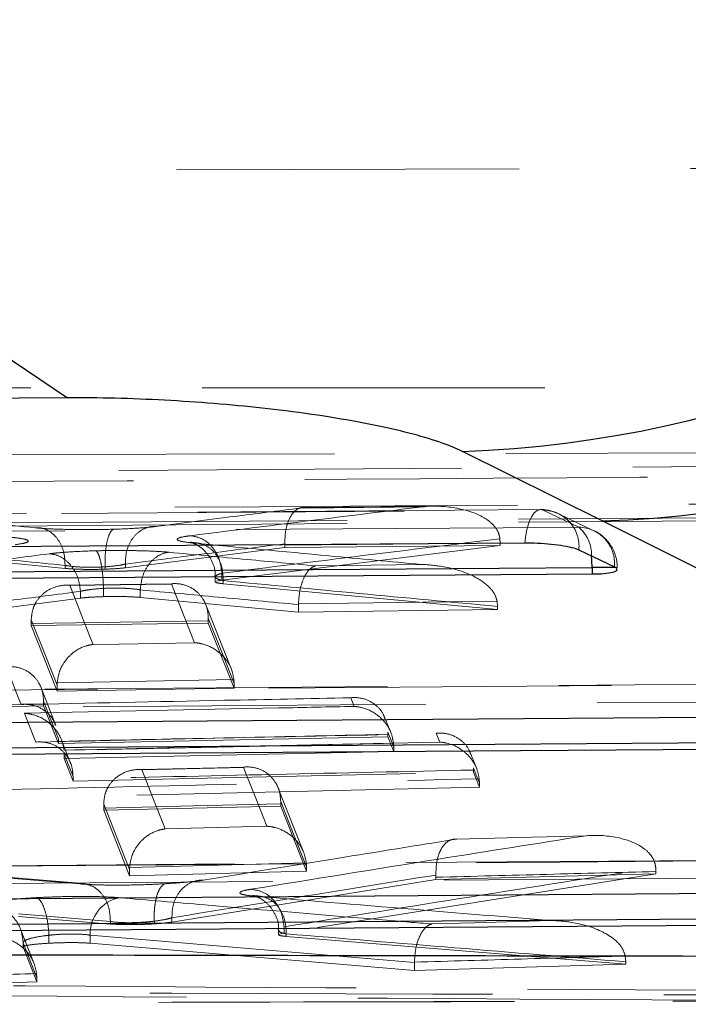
# Model space of a CAD drawing. Header units: millimetres. Extents: x 41 to 391, y 27 to 290.
# Tile 10 of 33: x 186.51 to 188.99, y 70.49 to 74.14. Entities that reach past the tile are written whole.
import ezdxf

# ---------------------------------------------------------------- set-up
doc = ezdxf.new("R2010")
doc.units = ezdxf.units.MM
doc.linetypes.add('HIDDEN', pattern=[1.905, 1.27, -0.635])

msp = doc.modelspace()

# ---------------------------------------------------------------- linework, layer by layer
at = {"color": 7, "linetype": 'HIDDEN', "lineweight": 18}
for p, q in [((190.26488, 73.58986), (182.55609, 73.57146)), ((190.36061, 72.77373), (177.86723, 72.77373)), ((182.59594, 72.51793), (190.30442, 72.53422)), ((190.05142, 72.48707), (183.27819, 72.44346)), ((188.43907, 72.32127), (180.93811, 72.26862)), ((188.00981, 72.33171), (187.56047, 72.32737)), ((188.4497, 72.31934), (188.58139, 72.25611)), ((189.62768, 72.29526), (183.76184, 72.25311)), ((189.62768, 72.28385), (183.76184, 72.2404)), ((188.63757, 72.24218), (188.50587, 72.30544)), ((188.28916, 72.2133), (188.28989, 72.19645)), ((186.90082, 72.1056), (187.49192, 72.18096)), ((188.28989, 72.18812), (187.25872, 72.06008)), ((187.49192, 72.18911), (187.49184, 72.19481)), ((187.49192, 72.18911), (187.49192, 72.18096)), ((187.49192, 72.18096), (188.28989, 72.18812)), ((188.28989, 72.19645), (188.28989, 72.18812)), ((186.02607, 72.16725), (186.67717, 72.10319)), ((186.67717, 72.11457), (186.67717, 72.11464)), ((186.67717, 72.11457), (186.67717, 72.10319)), ((186.82559, 72.10927), (186.82559, 72.10925)), ((186.82559, 72.10925), (186.82559, 72.10052)), ((186.90082, 72.11953), (186.90082, 72.11942)), ((186.90082, 72.11942), (186.90082, 72.1056)), ((188.71831, 72.10623), (188.72408, 72.10623)), ((187.23411, 72.07173), (187.23411, 72.0534)), ((187.25872, 72.08517), (187.25872, 72.08519)), ((187.25872, 72.08517), (187.25872, 72.06008)), ((187.07213, 72.04515), (186.69325, 72.03955)), ((186.81981, 72.02911), (186.81981, 72.02918)), ((186.81981, 72.02911), (186.81981, 71.99853)), ((187.25872, 72.06008), (187.23903, 72.05645)), ((187.26356, 72.05809), (187.26351, 72.0581)), ((187.26351, 72.05807), (187.26356, 72.05809)), ((187.26351, 72.05807), (187.26351, 72.04666)), ((187.26351, 72.04666), (188.28015, 71.95113)), ((186.73431, 71.99305), (186.19745, 71.92328)), ((186.73431, 72.01809), (186.73431, 72.0182)), ((186.73431, 72.01809), (186.73431, 71.99305)), ((186.95596, 72.02388), (186.95604, 72.02388)), ((186.95604, 72.02388), (186.95596, 72.02367)), ((186.95596, 72.02367), (186.95596, 71.99588)), ((187.54232, 71.94148), (186.95596, 71.99588)), ((187.29387, 71.72894), (187.1988, 71.96879)), ((187.54232, 71.96931), (187.54237, 71.97242)), ((187.54232, 71.96931), (187.54232, 71.94148)), ((188.27848, 71.98193), (188.28015, 71.9625)), ((188.28015, 71.9625), (188.28015, 71.95113)), ((187.20825, 71.9182), (187.20824, 71.9087)), ((188.28015, 71.95113), (187.54232, 71.94148)), ((186.55202, 71.8993), (186.55204, 71.91285)), ((186.55202, 71.89141), (187.20824, 71.90067)), ((186.55202, 71.8993), (186.55202, 71.89141)), ((186.64776, 71.64795), (186.55202, 71.89141)), ((187.20824, 71.9087), (187.20824, 71.90067)), ((187.20824, 71.90067), (187.30394, 71.65963)), ((189.77705, 71.67873), (181.70715, 71.6194)), ((186.64313, 71.52066), (186.5885, 71.66042)), ((186.64776, 71.66996), (186.64806, 71.67908)), ((186.64776, 71.66996), (186.64776, 71.64795)), ((187.30324, 71.69063), (187.30394, 71.67666)), ((187.30394, 71.67666), (187.30394, 71.65963)), ((187.30394, 71.65963), (186.64776, 71.64795)), ((185.91136, 71.58048), (186.59771, 71.59348)), ((186.59772, 71.61032), (186.59771, 71.60134)), ((186.59771, 71.60134), (186.59771, 71.59348)), ((186.59771, 71.59348), (186.65234, 71.45397)), ((187.73592, 71.62352), (187.7486, 71.59143)), ((187.88548, 71.49252), (187.86425, 71.54593)), ((186.65234, 71.45397), (187.87374, 71.47879)), ((187.87375, 71.49547), (187.87374, 71.48684)), ((187.87374, 71.48684), (187.87374, 71.47879)), ((187.87374, 71.47879), (187.89559, 71.42385)), ((188.05288, 71.49184), (188.06584, 71.45912)), ((186.65234, 71.46182), (186.65235, 71.47054)), ((186.65234, 71.46182), (186.65234, 71.45397)), ((186.69768, 71.38108), (186.66436, 71.46633)), ((187.89486, 71.4548), (187.89559, 71.44045)), ((187.89559, 71.42385), (186.67419, 71.39816)), ((186.7069, 71.33096), (186.67419, 71.41464)), ((186.67419, 71.41464), (186.67419, 71.39816)), ((187.89559, 71.44045), (187.89559, 71.42385)), ((188.20289, 71.3603), (188.18139, 71.41429)), ((186.67419, 71.39816), (186.70689, 71.31464)), ((186.70689, 71.31464), (188.19092, 71.34731)), ((187.33929, 71.36472), (186.96039, 71.35554)), ((188.19093, 71.36376), (188.19092, 71.35539)), ((188.19092, 71.35539), (188.19092, 71.34731)), ((188.19092, 71.34731), (188.21305, 71.2918)), ((186.70689, 71.32248), (186.7069, 71.33096)), ((186.70689, 71.32248), (186.70689, 71.31464)), ((188.2123, 71.32271), (188.21305, 71.30817)), ((188.21305, 71.30817), (188.21305, 71.2918)), ((188.21305, 71.2918), (186.04267, 71.24211)), ((187.56239, 71.04793), (187.46729, 71.28871)), ((186.82047, 71.21439), (186.8205, 71.22928)), ((186.82047, 71.20655), (187.47669, 71.22198)), ((187.47669, 71.23818), (187.47669, 71.22993)), ((187.47669, 71.22993), (187.47669, 71.22198)), ((187.47669, 71.22198), (187.5724, 70.97997)), ((186.82047, 71.21439), (186.82047, 71.20655)), ((186.91622, 70.96274), (186.82047, 71.20655)), ((191.11504, 71.03586), (182.47619, 70.97039)), ((187.57158, 71.01098), (187.5724, 70.99579)), ((186.91622, 70.98591), (186.91645, 70.99385)), ((186.91622, 70.98591), (186.91622, 70.96274)), ((187.5724, 70.97997), (186.91622, 70.96274)), ((188.86691, 70.9709), (187.4892, 70.75123)), ((187.5724, 70.99579), (187.5724, 70.97997)), ((188.05201, 70.94967), (188.86691, 70.9709)), ((188.86643, 70.99358), (188.86691, 70.97899)), ((188.86691, 70.97899), (188.86691, 70.9709)), ((186.74666, 70.93421), (186.40561, 70.96183)), ((187.07341, 70.7911), (188.05201, 70.94967)), ((188.05201, 70.95765), (188.05186, 70.96593)), ((188.05201, 70.95765), (188.05201, 70.94967)), ((186.84524, 70.7935), (186.50442, 70.8216)), ((186.50442, 70.81223), (186.84524, 70.78412)), ((186.84524, 70.79344), (186.84524, 70.7935)), ((186.84524, 70.79344), (186.84524, 70.78412)), ((187.00823, 70.79475), (187.00823, 70.79475)), ((187.00823, 70.79475), (187.00823, 70.78476)), ((187.07328, 70.8075), (187.07341, 70.80743)), ((187.07341, 70.80743), (187.07341, 70.7911)), ((186.56273, 70.63638), (186.51247, 70.76526)), ((187.46891, 70.7606), (187.46891, 70.74471)), ((187.4892, 70.75123), (187.47194, 70.74716)), ((187.4892, 70.77372), (187.4892, 70.77375)), ((187.4892, 70.77372), (187.4892, 70.75123)), ((187.49723, 70.74784), (187.49725, 70.74786)), ((187.49723, 70.74784), (187.49723, 70.73839)), ((186.52189, 70.71507), (186.52189, 70.69935)), ((186.52196, 70.71432), (186.52196, 70.71433)), ((186.57253, 70.58468), (186.52196, 70.71432)), ((186.52196, 70.71432), (186.52196, 70.69897)), ((186.61772, 70.74254), (186.61772, 70.74255)), ((186.61772, 70.74254), (186.61772, 70.713)), ((186.77064, 70.74247), (187.9723, 70.64117)), ((186.77064, 70.74247), (186.77064, 70.71297)), ((187.9723, 70.61166), (186.77064, 70.71297)), ((187.49723, 70.73839), (188.75551, 70.63477)), ((186.52196, 70.69897), (186.57253, 70.56951)), ((187.9723, 70.64117), (187.97231, 70.64267)), ((187.9723, 70.64117), (187.9723, 70.61166)), ((188.7535, 70.66565), (188.75551, 70.64423)), ((188.75551, 70.64423), (188.75551, 70.63477)), ((188.75551, 70.63477), (187.9723, 70.61166)), ((186.57253, 70.56951), (185.88623, 70.54845)), ((186.57162, 70.60063), (186.57253, 70.58468)), ((186.57253, 70.58468), (186.57253, 70.56951))]:
    msp.add_line(p, q, dxfattribs=at)
at = {"color": 7, "linetype": 'Continuous', "lineweight": 25}
for p, q in [((188.66811, 72.27928), (188.14987, 72.53721)), ((191.67193, 70.7787), (188.66811, 72.27928)), ((188.5816, 72.17223), (188.71329, 72.10901)), ((188.63127, 72.10623), (188.63127, 72.08144)), ((188.71329, 72.10901), (188.71831, 72.10623)), ((188.71831, 72.10623), (188.72273, 72.09899)), ((188.63127, 72.08144), (181.07432, 72.02822)), ((189.9693, 71.43877), (181.8434, 71.37893)), ((191.30733, 70.79578), (182.61249, 70.72984))]:
    msp.add_line(p, q, dxfattribs=at)
at = {"color": 8, "linetype": 'Continuous', "lineweight": 25}
msp.add_line((188.71831, 72.10623), (188.63127, 72.10623), dxfattribs=at)
at = {"color": 7, "linetype": 'Continuous', "lineweight": 25, "flags": 128}
for points in [[(185.35221, 76.43745), (185.39696, 75.7757), (185.4838, 75.13999), (185.61036, 74.54763), (185.77319, 74.01475), (185.96788, 73.55584), (186.18911, 73.18341), (186.43087, 72.90757), (186.68657, 72.73586)], [(186.68657, 72.73586), (183.6449, 72.71456), (180.65448, 72.69356)], [(180.88067, 72.1463), (181.16099, 72.14826), (182.28229, 72.15609), (186.76748, 72.18735), (188.38161, 72.19857)], [(181.07432, 72.05311), (184.83749, 72.07961), (188.63127, 72.10623)], [(181.64974, 71.49694), (181.93006, 71.499), (183.05136, 71.50722), (187.53655, 71.54003), (189.71963, 71.55597)], [(181.8434, 71.40381), (185.89108, 71.43362), (189.9693, 71.46357)], [(182.41882, 70.84781), (182.69914, 70.84993), (183.82044, 70.85841), (188.30562, 70.89228), (191.05766, 70.91302)], [(182.61249, 70.75471), (186.94466, 70.78757), (191.30733, 70.82059)]]:
    msp.add_lwpolyline(points, dxfattribs=at)
at = {"color": 7, "linetype": 'HIDDEN', "lineweight": 18, "flags": 128}
for points in [[(180.94879, 72.26689), (181.22911, 72.26885), (182.35041, 72.27671), (186.83557, 72.30808), (188.4497, 72.31934)], [(187.5666, 72.32931), (187.84643, 72.3319), (187.8959, 72.33236), (188.0147, 72.33345)], [(188.4497, 72.31934), (188.43819, 72.32168), (188.42674, 72.3183), (188.41581, 72.30931), (188.40579, 72.29505), (188.39706, 72.27605), (188.38995, 72.25305), (188.38474, 72.22689), (188.38161, 72.19857)], [(188.58139, 72.25611), (188.30107, 72.25414), (187.17978, 72.24628), (182.69461, 72.21474), (181.02448, 72.20296)], [(188.28989, 72.19645), (187.89227, 72.19282), (187.49192, 72.18911)], [(187.9974, 72.11793), (187.71757, 72.11431), (187.60643, 72.11286)], [(186.69488, 72.04083), (186.9747, 72.04485), (187.07127, 72.04623)], [(186.78103, 71.82106), (186.77197, 71.84417), (186.73574, 71.9366), (186.69488, 72.04083)], [(187.07127, 72.04623), (187.08032, 72.02327), (187.11652, 71.93139), (187.15737, 71.8277)], [(187.54237, 71.97242), (187.91292, 71.97724), (188.27848, 71.98193)], [(187.30394, 71.67666), (187.25571, 71.79845), (187.20825, 71.9182)], [(187.20824, 71.9087), (186.88228, 71.90405), (186.55202, 71.8993)], [(186.55204, 71.91285), (186.59952, 71.79241), (186.64776, 71.66996)], [(187.15737, 71.8277), (186.87757, 71.82277), (186.78103, 71.82106)], [(186.46007, 71.73818), (186.46911, 71.71495), (186.50525, 71.62201), (186.51444, 71.59839)], [(181.71782, 71.61756), (181.99815, 71.61962), (183.11944, 71.62786), (187.60461, 71.66074), (189.78769, 71.67671)], [(186.64806, 71.67908), (186.97814, 71.68493), (187.30324, 71.69063)], [(189.91939, 71.61344), (189.63906, 71.61138), (188.51777, 71.60315), (184.0326, 71.57017), (181.79352, 71.55366)], [(186.59771, 71.60134), (186.25742, 71.59487), (185.91136, 71.58822)], [(186.65235, 71.47054), (186.65234, 71.47056), (186.62464, 71.54144), (186.59772, 71.61032)], [(186.52712, 71.56579), (186.53616, 71.54255), (186.56874, 71.4588)], [(187.89559, 71.44045), (187.88429, 71.46893), (187.87375, 71.49547)], [(186.96203, 71.35721), (187.2418, 71.36384), (187.33842, 71.36612)], [(187.0483, 71.137), (187.03923, 71.16015), (187.00295, 71.25276), (186.96203, 71.35721)], [(187.33842, 71.36612), (187.34748, 71.34308), (187.38374, 71.25088), (187.42465, 71.14684)], [(188.21305, 71.30817), (188.20161, 71.33693), (188.19093, 71.36376)], [(187.47669, 71.22993), (187.15215, 71.22228), (186.82047, 71.21439)], [(186.8205, 71.22928), (186.86798, 71.10858), (186.91622, 70.98591)], [(187.5724, 70.99579), (187.52416, 71.118), (187.47669, 71.23818)], [(187.42465, 71.14684), (187.14489, 71.13953), (187.0483, 71.137)], [(188.12904, 71.09913), (188.4088, 71.10649), (188.46468, 71.10795), (188.60815, 71.11171)], [(182.48687, 70.96844), (182.7672, 70.97057), (183.88849, 70.97906), (188.37366, 71.01298), (191.1257, 71.03375)], [(186.91645, 70.99385), (187.24769, 71.00254), (187.57158, 71.01098)], [(191.25739, 70.97046), (190.97707, 70.96834), (189.85577, 70.95985), (185.37061, 70.92588), (182.56257, 70.90456)], [(186.39049, 70.96106), (186.56252, 70.94685), (186.73161, 70.93293)], [(188.47503, 70.79721), (188.1953, 70.78898), (188.03655, 70.78429)]]:
    msp.add_lwpolyline(points, dxfattribs=at)
at = {"color": 8, "linetype": 'Continuous', "lineweight": 25, "flags": 128}
msp.add_lwpolyline([(188.63127, 72.10623), (188.63021, 72.13263), (188.62854, 72.14969)], dxfattribs=at)
at = {"color": 7, "linetype": 'Continuous', "lineweight": 25}
for centre, radius, start, end in [((188.00275, 76.72532), 4.1907, 272.01184, 352.98216), ((188.52349, 76.46594), 4.18915, 271.97838, 352.54116)]:
    msp.add_arc(centre, radius, start, end, dxfattribs=at)
at = {"color": 7, "linetype": 'HIDDEN', "lineweight": 18}
for centre, radius, start, end in [((188.44013, 72.16946), 0.15225, 64.35463, 90.39918), ((188.44739, 72.18458), 0.13477, 354.74012, 89.01841), ((188.57909, 72.12136), 0.13477, 354.74198, 89.02094), ((188.49194, 72.15282), 0.13664, 358.68852, 49.10477), ((188.57183, 72.10623), 0.15225, 0, 64.35264), ((186.9061, 70.74911), 0.13562, 101.65609, 182.80616)]:
    msp.add_arc(centre, radius, start, end, dxfattribs=at)
at = {"color": 7, "linetype": 'Continuous', "lineweight": 25}
for points, knots in [([(188.14987, 72.53721), (188.14876, 72.53775), (188.10212, 72.56075), (187.96829, 72.60651), (187.71608, 72.65745), (187.42738, 72.69776), (187.11412, 72.72656), (186.84424, 72.73634), (186.70839, 72.73592), (186.68657, 72.73586)], [0, 0, 0, 0, 0.005216, 0.2197869, 0.4346524, 0.5507193, 0.7539121, 0.9604734, 1, 1, 1, 1]), ([(188.38161, 72.19857), (188.38468, 72.19858), (188.40356, 72.19864), (188.44125, 72.19728), (188.49243, 72.19262), (188.53759, 72.1856), (188.56705, 72.17838), (188.57787, 72.1738), (188.5816, 72.17223)], [0, 0, 0, 0, 0.0410606, 0.2529575, 0.4648544, 0.6767512, 0.888648, 1, 1, 1, 1]), ([(188.72376, 72.0973), (188.72091, 72.09461), (188.71525, 72.08925), (188.68553, 72.08381), (188.65455, 72.08173), (188.63514, 72.08149), (188.63127, 72.08144)], [0, 0, 0, 0, 0.3115059, 0.6202668, 0.9242596, 1, 1, 1, 1]), ([(182.35706, 70.67782), (183.80195, 70.67505), (186.98007, 70.66895), (190.15701, 70.66348), (191.8896, 70.66051)], [0, 0, 0, 0, 0.4546368, 1, 1, 1, 1])]:
    msp.add_open_spline(points, degree=3, knots=knots, dxfattribs=at)
at = {"color": 7, "linetype": 'HIDDEN', "lineweight": 18}
for points, knots in [([(183.7566, 72.40478), (183.85806, 72.40559), (184.36533, 72.40966), (186.32066, 72.42488), (188.17457, 72.43732), (189.62265, 72.44704)], [0, 0, 0, 0, 0.0518856, 0.2594278, 1, 1, 1, 1]), ([(183.27459, 72.30578), (183.36246, 72.30639), (183.85616, 72.30983), (186.11397, 72.3251), (188.2839, 72.33742), (190.04801, 72.34744)], [0, 0, 0, 0, 0.0389186, 0.2186605, 1, 1, 1, 1]), ([(187.01502, 72.25901), (187.11564, 72.27193), (187.2995, 72.29555), (187.48336, 72.31878), (187.5666, 72.32931)], [0, 0, 0, 0, 0.5473096, 1, 1, 1, 1]), ([(188.0147, 72.33345), (187.89772, 72.31906), (187.60698, 72.28329), (187.31628, 72.24662), (187.14253, 72.2247)], [0, 0, 0, 0, 0.4023216, 1, 1, 1, 1]), ([(187.5666, 72.32931), (187.5663, 72.32935), (187.55687, 72.3306), (187.5395, 72.3268), (187.51791, 72.30628), (187.5025, 72.27585), (187.49273, 72.23783), (187.49214, 72.20915), (187.49184, 72.19481)], [0, 0, 0, 0, 0.0078183, 0.2461149, 0.4520204, 0.6391909, 0.8194688, 1, 1, 1, 1]), ([(188.0147, 72.33345), (188.01524, 72.33348), (188.0563, 72.3355), (188.12981, 72.33087), (188.21575, 72.3037), (188.26343, 72.26824), (188.28409, 72.2395), (188.28763, 72.22122), (188.28916, 72.2133)], [0, 0, 0, 0, 0.0051748, 0.3885623, 0.6943979, 0.8444507, 0.9325378, 1, 1, 1, 1]), ([(185.95887, 72.31387), (186.05091, 72.30474), (186.25341, 72.28467), (186.45592, 72.2649), (186.56639, 72.25412)], [0, 0, 0, 0, 0.4545101, 1, 1, 1, 1]), ([(186.56639, 72.25412), (186.5713, 72.25423), (186.58151, 72.25448), (186.60362, 72.25004), (186.6313, 72.23542), (186.65793, 72.20359), (186.67528, 72.16178), (186.67654, 72.13035), (186.67717, 72.11464)], [0, 0, 0, 0, 0.082556, 0.1718576, 0.3788947, 0.5859302, 0.7929651, 1, 1, 1, 1]), ([(186.56639, 72.25412), (186.57494, 72.25337), (186.60521, 72.25073), (186.67202, 72.24776), (186.76835, 72.24651), (186.83172, 72.24801), (186.86406, 72.24878)], [0, 0, 0, 0, 0.1185902, 0.4197828, 0.7038291, 1, 1, 1, 1]), ([(186.86406, 72.24878), (186.86067, 72.24889), (186.85672, 72.24902), (186.84871, 72.24305), (186.84016, 72.2302), (186.83107, 72.19835), (186.82549, 72.15647), (186.82555, 72.125), (186.82559, 72.10927)], [0, 0, 0, 0, 0.15559755, 0.18124556, 0.38593438, 0.59062298, 0.79531147, 1, 1, 1, 1]), ([(186.86406, 72.24878), (186.86677, 72.24887), (186.89946, 72.24996), (186.9482, 72.25252), (186.99245, 72.25631), (187.00964, 72.25837), (187.01502, 72.25901)], [0, 0, 0, 0, 0.04488949, 0.54126507, 0.85642087, 1, 1, 1, 1]), ([(187.01502, 72.25901), (187.00973, 72.25901), (186.99968, 72.25902), (186.97718, 72.25443), (186.94884, 72.24021), (186.92089, 72.20841), (186.90272, 72.16664), (186.90146, 72.13523), (186.90082, 72.11953)], [0, 0, 0, 0, 0.0855874, 0.1626306, 0.3719755, 0.581318, 0.790659, 1, 1, 1, 1]), ([(186.49269, 72.19109), (186.5062, 72.19322), (186.53512, 72.19777), (186.54272, 72.2034), (186.53776, 72.20907), (186.52224, 72.21378), (186.49247, 72.21711), (186.48055, 72.21844)], [0, 0, 0, 0, 0.23375771, 0.50045935, 0.55546095, 0.82193684, 1, 1, 1, 1]), ([(187.14253, 72.2247), (187.1345, 72.22357), (187.10759, 72.21978), (187.08762, 72.21283), (187.09871, 72.20478), (187.12823, 72.19998), (187.14967, 72.19785), (187.15217, 72.1976)], [0, 0, 0, 0, 0.1292772, 0.432915, 0.6988782, 0.964822, 1, 1, 1, 1]), ([(187.14253, 72.2247), (187.15725, 72.222), (187.18668, 72.2166), (187.22437, 72.18408), (187.25157, 72.13869), (187.25633, 72.10302), (187.25872, 72.08519)], [0, 0, 0, 0, 0.25000001, 0.50000001, 0.75000001, 1, 1, 1, 1]), ([(187.25872, 72.08519), (187.25872, 72.08519), (187.43238, 72.10721), (187.77584, 72.15039), (188.11934, 72.19249), (188.28916, 72.2133)], [0, 0, 0, 0, 0.0000065, 0.5056319, 1, 1, 1, 1]), ([(186.67717, 72.11464), (186.56679, 72.12541), (186.34976, 72.14659), (186.13275, 72.16813), (186.0261, 72.17872)], [0, 0, 0, 0, 0.5085876, 1, 1, 1, 1]), ([(187.49184, 72.19481), (187.39531, 72.18262), (187.19829, 72.15774), (187.0013, 72.13244), (186.90082, 72.11953)], [0, 0, 0, 0, 0.4899789, 1, 1, 1, 1]), ([(187.17104, 72.19726), (187.16247, 72.19806), (187.14633, 72.19957), (187.13981, 72.20097), (187.14102, 72.20079), (187.15006, 72.19808), (187.16895, 72.18962), (187.19723, 72.16896), (187.2224, 72.1322), (187.23549, 72.09676), (187.23291, 72.07612), (187.2324, 72.072)], [0, 0, 0, 0, 0.1368418, 0.2577225, 0.3407096, 0.4127535, 0.4921182, 0.6295582, 0.7858364, 0.9572531, 1, 1, 1, 1]), ([(187.15217, 72.1976), (187.15996, 72.19761), (187.17023, 72.19761), (187.19219, 72.19214), (187.21739, 72.17889), (187.24416, 72.14706), (187.26163, 72.10524), (187.26292, 72.07381), (187.26356, 72.05809)], [0, 0, 0, 0, 0.1302099, 0.1717915, 0.3788438, 0.585896, 0.792948, 1, 1, 1, 1]), ([(187.15217, 72.1976), (187.31983, 72.18166), (187.60156, 72.15486), (187.88331, 72.12858), (187.9974, 72.11793)], [0, 0, 0, 0, 0.5950828, 1, 1, 1, 1]), ([(186.61849, 72.15765), (186.53077, 72.14632), (186.36502, 72.1249), (186.19928, 72.10321), (186.12126, 72.093)], [0, 0, 0, 0, 0.5292531, 1, 1, 1, 1]), ([(186.791, 72.16867), (186.78674, 72.16855), (186.75184, 72.16757), (186.70004, 72.16513), (186.64863, 72.16115), (186.62743, 72.15869), (186.61849, 72.15765)], [0, 0, 0, 0, 0.06225097, 0.50924886, 0.79309383, 1, 1, 1, 1]), ([(186.73431, 72.0182), (186.73237, 72.0339), (186.7285, 72.0653), (186.70698, 72.10708), (186.67661, 72.13885), (186.65017, 72.15171), (186.63064, 72.15652), (186.62371, 72.15716), (186.61849, 72.15765)], [0, 0, 0, 0, 0.2203059, 0.440613, 0.6609219, 0.8812333, 0.9105838, 1, 1, 1, 1]), ([(187.06291, 72.16329), (187.05294, 72.1641), (187.02698, 72.16619), (186.9811, 72.16825), (186.91535, 72.16983), (186.85203, 72.17), (186.80589, 72.16899), (186.791, 72.16867)], [0, 0, 0, 0, 0.1467882, 0.3820385, 0.5374385, 0.8507811, 1, 1, 1, 1]), ([(186.81981, 72.02918), (186.8191, 72.04491), (186.81769, 72.07638), (186.81187, 72.1183), (186.80384, 72.15109), (186.79637, 72.16561), (186.79199, 72.16811), (186.791, 72.16867)], [0, 0, 0, 0, 0.22618686, 0.45237351, 0.67856536, 0.92773853, 1, 1, 1, 1]), ([(186.95604, 72.02388), (186.95782, 72.03959), (186.96138, 72.07102), (186.98159, 72.11283), (187.01022, 72.14463), (187.03662, 72.15823), (187.05441, 72.1624), (187.06023, 72.16301), (187.06291, 72.16329)], [0, 0, 0, 0, 0.22323035, 0.44646037, 0.66969994, 0.89295758, 0.95049523, 1, 1, 1, 1]), ([(187.60643, 72.11286), (187.52172, 72.12067), (187.34055, 72.13737), (187.15938, 72.15429), (187.06291, 72.16329)], [0, 0, 0, 0, 0.46752103, 1, 1, 1, 1]), ([(186.82559, 72.10925), (186.82558, 72.10925), (186.82496, 72.10921), (186.80936, 72.10822), (186.77698, 72.10712), (186.72965, 72.1082), (186.69667, 72.11125), (186.68118, 72.1138), (186.67718, 72.11457), (186.67717, 72.11457)], [0, 0, 0, 0, 0.0001823, 0.0117392, 0.2962878, 0.5807638, 0.8826977, 0.9998177, 1, 1, 1, 1]), ([(186.67717, 72.10319), (186.68815, 72.10235), (186.71012, 72.10066), (186.75486, 72.09957), (186.79478, 72.09966), (186.81779, 72.1003), (186.82559, 72.10052)], [0, 0, 0, 0, 0.2846407, 0.5692784, 0.8539936, 1, 1, 1, 1]), ([(186.90082, 72.11942), (186.89821, 72.1188), (186.88966, 72.11678), (186.86681, 72.11276), (186.84153, 72.11062), (186.82559, 72.10927)], [0, 0, 0, 0, 0.1402327, 0.45793135, 1, 1, 1, 1]), ([(186.82559, 72.10052), (186.84047, 72.10112), (186.87018, 72.10233), (186.89062, 72.10451), (186.90082, 72.1056)], [0, 0, 0, 0, 0.50090887, 1, 1, 1, 1]), ([(187.54237, 71.97242), (187.54341, 71.98714), (187.5455, 72.01654), (187.55632, 72.05589), (187.57179, 72.08796), (187.58913, 72.10647), (187.60121, 72.11184), (187.60617, 72.11281), (187.60643, 72.11286)], [0, 0, 0, 0, 0.1992207, 0.3980303, 0.6075522, 0.8392768, 0.9915448, 1, 1, 1, 1]), ([(188.27848, 71.98193), (188.27602, 71.99046), (188.27017, 72.0107), (188.24262, 72.04331), (188.18013, 72.085), (188.09346, 72.11012), (188.02535, 72.11714), (187.99796, 72.11792), (187.9974, 72.11793)], [0, 0, 0, 0, 0.0747151, 0.1772562, 0.3615217, 0.7434974, 0.9947282, 1, 1, 1, 1]), ([(187.26351, 72.0581), (187.26351, 72.0581), (187.26227, 72.05834), (187.25174, 72.06048), (187.237, 72.06525), (187.23141, 72.07332), (187.24174, 72.08022), (187.25443, 72.08407), (187.25872, 72.08517), (187.25872, 72.08517)], [0, 0, 0, 0, 0.0001696, 0.0343025, 0.3003789, 0.5667824, 0.8709771, 0.9998304, 1, 1, 1, 1]), ([(186.55204, 71.91285), (186.55313, 71.92529), (186.5553, 71.95011), (186.57233, 71.98564), (186.60314, 72.01899), (186.64634, 72.03885), (186.67939, 72.04181), (186.69447, 72.04086), (186.69488, 72.04083)], [0, 0, 0, 0, 0.1422951, 0.2838809, 0.4856334, 0.765411, 0.993668, 1, 1, 1, 1]), ([(186.73431, 72.0182), (186.7387, 72.01922), (186.74925, 72.02165), (186.77487, 72.02561), (186.80064, 72.02804), (186.8179, 72.02901), (186.81981, 72.02911)], [0, 0, 0, 0, 0.20551679, 0.49285017, 0.94412676, 1, 1, 1, 1]), ([(186.81981, 72.02918), (186.81982, 72.02918), (186.8271, 72.02955), (186.85038, 72.03042), (186.8821, 72.03032), (186.91538, 72.02874), (186.938, 72.02667), (186.95137, 72.02469), (186.95595, 72.02388), (186.95596, 72.02388)], [0, 0, 0, 0, 0.0001983, 0.1472604, 0.4635097, 0.6203987, 0.8580435, 0.9998017, 1, 1, 1, 1]), ([(187.20825, 71.9182), (187.20733, 71.93049), (187.20549, 71.95502), (187.19013, 71.99026), (187.1623, 72.02338), (187.1208, 72.04486), (187.08802, 72.04784), (187.07165, 72.04626), (187.07127, 72.04623)], [0, 0, 0, 0, 0.1377614, 0.2749173, 0.4663667, 0.7322657, 0.9937652, 1, 1, 1, 1]), ([(187.23541, 72.0534), (187.23501, 72.05313), (187.2327, 72.05158), (187.2423, 72.04914), (187.25713, 72.04741), (187.26351, 72.04666)], [0, 0, 0, 0, 0.1061719, 0.6153368, 1, 1, 1, 1]), ([(188.28015, 71.9625), (188.10893, 71.97841), (187.77003, 72.0099), (187.43117, 72.04213), (187.26351, 72.05807)], [0, 0, 0, 0, 0.5052397, 1, 1, 1, 1]), ([(186.19745, 71.94822), (186.28883, 71.9602), (186.46777, 71.98365), (186.64673, 72.00678), (186.73431, 72.01809)], [0, 0, 0, 0, 0.5106477, 1, 1, 1, 1]), ([(186.81981, 71.99853), (186.80467, 71.99798), (186.77441, 71.9969), (186.7476, 71.99466), (186.73625, 71.99329), (186.73431, 71.99305)], [0, 0, 0, 0, 0.4532149, 0.9063866, 1, 1, 1, 1]), ([(186.95596, 71.99588), (186.94445, 71.99669), (186.92144, 71.99832), (186.87527, 71.99926), (186.84033, 71.99903), (186.82222, 71.99859), (186.81981, 71.99853)], [0, 0, 0, 0, 0.31704406, 0.6340839, 0.95123037, 1, 1, 1, 1]), ([(186.95596, 72.02367), (187.0521, 72.0147), (187.24755, 71.99646), (187.443, 71.97846), (187.54232, 71.96931)], [0, 0, 0, 0, 0.4918725, 1, 1, 1, 1]), ([(186.78103, 71.82106), (186.78064, 71.82102), (186.77197, 71.82009), (186.74511, 71.81449), (186.70624, 71.79408), (186.67307, 71.75663), (186.65376, 71.71815), (186.64996, 71.69213), (186.64806, 71.67908)], [0, 0, 0, 0, 0.0065639, 0.1493351, 0.4639021, 0.6927774, 0.8459032, 1, 1, 1, 1]), ([(187.15737, 71.8277), (187.15778, 71.82767), (187.16707, 71.82707), (187.19583, 71.82245), (187.23783, 71.80346), (187.27425, 71.76726), (187.29599, 71.7295), (187.30082, 71.70361), (187.30324, 71.69063)], [0, 0, 0, 0, 0.0065678, 0.1497356, 0.4637744, 0.6925195, 0.8457763, 1, 1, 1, 1]), ([(186.46007, 71.73818), (186.46045, 71.73822), (186.47719, 71.73993), (186.51029, 71.73699), (186.55198, 71.71528), (186.57968, 71.68223), (186.59497, 71.64706), (186.5968, 71.62258), (186.59772, 71.61032)], [0, 0, 0, 0, 0.0062186, 0.2731003, 0.5367417, 0.726535, 0.8629732, 1, 1, 1, 1]), ([(187.86341, 71.54559), (187.86131, 71.55129), (187.85379, 71.57171), (187.82752, 71.60004), (187.78648, 71.62243), (187.75313, 71.62528), (187.7363, 71.62356), (187.73592, 71.62352)], [0, 0, 0, 0, 0.09161621, 0.32826817, 0.65700045, 0.99223381, 1, 1, 1, 1]), ([(186.51444, 71.59839), (186.76569, 71.60362), (187.17285, 71.61208), (187.58002, 71.62035), (187.73592, 71.62352)], [0, 0, 0, 0, 0.61709, 1, 1, 1, 1]), ([(186.51444, 71.59839), (186.51482, 71.59843), (186.5317, 71.60019), (186.56509, 71.59739), (186.60616, 71.57503), (186.63248, 71.54663), (186.64003, 71.52609), (186.64217, 71.52027)], [0, 0, 0, 0, 0.00774649, 0.34316097, 0.67079218, 0.90664708, 1, 1, 1, 1]), ([(187.7486, 71.59143), (187.65534, 71.5895), (187.24818, 71.58107), (186.84102, 71.57244), (186.52712, 71.56579)], [0, 0, 0, 0, 0.2290567, 1, 1, 1, 1]), ([(187.89486, 71.4548), (187.8924, 71.46777), (187.88751, 71.49363), (187.86568, 71.53132), (187.82918, 71.56741), (187.78713, 71.58629), (187.75833, 71.59083), (187.74901, 71.5914), (187.7486, 71.59143)], [0, 0, 0, 0, 0.1541773, 0.3073896, 0.5359654, 0.8497408, 0.9934328, 1, 1, 1, 1]), ([(186.67343, 71.42926), (186.67095, 71.44224), (186.666, 71.46812), (186.64407, 71.50581), (186.60747, 71.54189), (186.56545, 71.56068), (186.53674, 71.56519), (186.52753, 71.56576), (186.52712, 71.56579)], [0, 0, 0, 0, 0.1544327, 0.3078956, 0.5370247, 0.851451, 0.993428, 1, 1, 1, 1]), ([(186.56874, 71.4588), (186.86385, 71.46545), (187.35856, 71.47661), (187.85328, 71.48746), (188.05288, 71.49184)], [0, 0, 0, 0, 0.59654159, 1, 1, 1, 1]), ([(187.87374, 71.48684), (187.6712, 71.48274), (187.26407, 71.4745), (186.85694, 71.46606), (186.65234, 71.46182)], [0, 0, 0, 0, 0.4974723, 1, 1, 1, 1]), ([(188.18056, 71.41396), (188.17848, 71.41963), (188.17098, 71.44), (188.14477, 71.46829), (188.10367, 71.49079), (188.07021, 71.49364), (188.05326, 71.49188), (188.05288, 71.49184)], [0, 0, 0, 0, 0.0909553, 0.3269336, 0.6547329, 0.9922399, 1, 1, 1, 1]), ([(188.06584, 71.45912), (187.75171, 71.45209), (187.12148, 71.43798), (186.49126, 71.42338), (186.17517, 71.41605)], [0, 0, 0, 0, 0.4984426, 1, 1, 1, 1]), ([(186.7069, 71.33096), (186.70598, 71.3432), (186.70415, 71.36764), (186.68891, 71.40277), (186.66131, 71.43579), (186.61947, 71.45771), (186.58613, 71.46065), (186.56912, 71.45884), (186.56874, 71.4588)], [0, 0, 0, 0, 0.1364799, 0.2723843, 0.4609243, 0.7228317, 0.9937935, 1, 1, 1, 1]), ([(186.67343, 71.42926), (186.67369, 71.42927), (186.87841, 71.43361), (187.28555, 71.4422), (187.69244, 71.45061), (187.89486, 71.4548)], [0, 0, 0, 0, 0.0006219, 0.502827, 1, 1, 1, 1]), ([(188.06584, 71.45912), (188.06625, 71.4591), (188.07558, 71.45854), (188.10439, 71.45405), (188.14647, 71.43521), (188.18301, 71.39919), (188.20489, 71.36154), (188.20982, 71.33568), (188.2123, 71.32271)], [0, 0, 0, 0, 0.0065668, 0.1504885, 0.4641565, 0.6926581, 0.845847, 1, 1, 1, 1]), ([(188.19092, 71.35539), (187.94469, 71.35001), (187.45001, 71.33919), (186.95534, 71.32807), (186.70689, 71.32248)], [0, 0, 0, 0, 0.4977463, 1, 1, 1, 1]), ([(186.8205, 71.22928), (186.8216, 71.24176), (186.8238, 71.26667), (186.84099, 71.30231), (186.87211, 71.33573), (186.91492, 71.35506), (186.94733, 71.35801), (186.96162, 71.35723), (186.96203, 71.35721)], [0, 0, 0, 0, 0.1438677, 0.2869917, 0.4922604, 0.7766264, 0.9936352, 1, 1, 1, 1]), ([(187.47669, 71.23818), (187.47578, 71.25042), (187.47395, 71.27486), (187.45872, 71.30999), (187.43114, 71.34302), (187.38927, 71.36503), (187.35588, 71.36798), (187.3388, 71.36616), (187.33842, 71.36612)], [0, 0, 0, 0, 0.1363577, 0.2721433, 0.4603786, 0.7218415, 0.9937962, 1, 1, 1, 1]), ([(186.04292, 71.27332), (186.40554, 71.28174), (187.12866, 71.29853), (187.8518, 71.31467), (188.2123, 71.32271)], [0, 0, 0, 0, 0.5014724, 1, 1, 1, 1]), ([(187.0483, 71.137), (187.04792, 71.13695), (187.03926, 71.13595), (187.01243, 71.13011), (186.97371, 71.10936), (186.94083, 71.07162), (186.92182, 71.03297), (186.91824, 71.00692), (186.91645, 70.99385)], [0, 0, 0, 0, 0.0065629, 0.1492016, 0.4639223, 0.6928412, 0.8459344, 1, 1, 1, 1]), ([(187.42465, 71.14684), (187.42506, 71.14682), (187.43432, 71.14629), (187.46308, 71.14191), (187.5052, 71.12328), (187.54192, 71.08738), (187.56398, 71.04979), (187.56904, 71.02395), (187.57158, 71.01098)], [0, 0, 0, 0, 0.0065702, 0.1493566, 0.4634404, 0.6923082, 0.8456705, 1, 1, 1, 1]), ([(188.60815, 71.11171), (188.60868, 71.11174), (188.64981, 71.11463), (188.71977, 71.11059), (188.80042, 71.08268), (188.843, 71.04868), (188.86201, 71.02006), (188.86507, 71.00168), (188.86643, 70.99358)], [0, 0, 0, 0, 0.0052546, 0.4099192, 0.6929081, 0.8391396, 0.9290927, 1, 1, 1, 1]), ([(187.18914, 70.94692), (187.35448, 70.9739), (187.66776, 71.02502), (187.98108, 71.07536), (188.12904, 71.09913)], [0, 0, 0, 0, 0.52776558, 1, 1, 1, 1]), ([(188.60815, 71.11171), (188.42586, 71.08288), (188.01185, 71.01742), (187.5979, 70.9506), (187.36622, 70.9132)], [0, 0, 0, 0, 0.4403101, 1, 1, 1, 1]), ([(188.12904, 71.09913), (188.12874, 71.09917), (188.11894, 71.10025), (188.10082, 71.09637), (188.07839, 71.07614), (188.06247, 71.04602), (188.05251, 71.00853), (188.05207, 70.98014), (188.05186, 70.96593)], [0, 0, 0, 0, 0.00770154, 0.24471781, 0.45333816, 0.6407847, 0.82024172, 1, 1, 1, 1]), ([(187.4892, 70.77375), (187.72079, 70.81114), (188.17983, 70.88525), (188.63894, 70.95769), (188.86643, 70.99358)], [0, 0, 0, 0, 0.5045033, 1, 1, 1, 1]), ([(188.86691, 70.97899), (188.73241, 70.97549), (188.46077, 70.96842), (188.18914, 70.96126), (188.05201, 70.95765)], [0, 0, 0, 0, 0.4951472, 1, 1, 1, 1]), ([(186.73161, 70.93293), (186.74999, 70.93175), (186.78979, 70.92919), (186.85208, 70.92841), (186.92081, 70.92881), (186.98524, 70.93027), (187.03673, 70.93304), (187.05854, 70.93421)], [0, 0, 0, 0, 0.2221687, 0.4809712, 0.5505459, 0.8096556, 1, 1, 1, 1]), ([(186.73161, 70.93293), (186.73659, 70.93341), (186.74159, 70.9339), (186.74647, 70.93301), (186.74649, 70.93301)], [0, 0, 0, 0, 0.9957983, 1, 1, 1, 1]), ([(186.74649, 70.93301), (186.75222, 70.93219), (186.77016, 70.92965), (186.79843, 70.91419), (186.82537, 70.88254), (186.84304, 70.84065), (186.84451, 70.80921), (186.84524, 70.7935)], [0, 0, 0, 0, 0.1051329, 0.3288512, 0.5525679, 0.7762839, 1, 1, 1, 1]), ([(187.05854, 70.93421), (187.05485, 70.93429), (187.04748, 70.93445), (187.03707, 70.92728), (187.02769, 70.915), (187.01976, 70.89758), (187.01359, 70.87589), (187.00948, 70.8508), (187.00741, 70.82338), (187.00796, 70.8043), (187.00823, 70.79475)], [0, 0, 0, 0, 0.12499996, 0.24999991, 0.37499987, 0.49999983, 0.62499978, 0.74999974, 0.8749997, 1, 1, 1, 1]), ([(187.05854, 70.93421), (187.08541, 70.9361), (187.13001, 70.93923), (187.16953, 70.94391), (187.18477, 70.94625), (187.18914, 70.94692)], [0, 0, 0, 0, 0.5197934, 0.8624604, 1, 1, 1, 1]), ([(188.05186, 70.96593), (187.89087, 70.94007), (187.5647, 70.88767), (187.23853, 70.83454), (187.07332, 70.8075), (187.07328, 70.8075)], [0, 0, 0, 0, 0.49350167, 0.99987295, 1, 1, 1, 1]), ([(187.18914, 70.94692), (187.1832, 70.94678), (187.17352, 70.94655), (187.15103, 70.94174), (187.1228, 70.92805), (187.09391, 70.89629), (187.07517, 70.85456), (187.07391, 70.82318), (187.07328, 70.8075)], [0, 0, 0, 0, 0.09396078, 0.15308793, 0.36481783, 0.57654597, 0.78827296, 1, 1, 1, 1]), ([(187.36622, 70.9132), (187.36065, 70.91222), (187.33899, 70.90843), (187.32062, 70.90165), (187.33002, 70.89383), (187.35869, 70.88938), (187.37981, 70.88753), (187.38233, 70.88731)], [0, 0, 0, 0, 0.1025827, 0.3988657, 0.6803133, 0.9617645, 1, 1, 1, 1]), ([(187.36622, 70.9132), (187.38171, 70.91077), (187.41268, 70.90591), (187.45263, 70.87352), (187.48154, 70.82782), (187.48665, 70.79177), (187.4892, 70.77375)], [0, 0, 0, 0, 0.25, 0.5, 0.75, 1, 1, 1, 1]), ([(186.57077, 70.882), (186.55569, 70.88111), (186.50646, 70.87822), (186.43993, 70.87175), (186.39004, 70.86306), (186.37761, 70.85707), (186.37825, 70.85411), (186.37832, 70.85378)], [0, 0, 0, 0, 0.13519982, 0.4414251, 0.70421593, 0.96699064, 1, 1, 1, 1]), ([(186.8787, 70.88193), (186.85747, 70.88331), (186.81501, 70.88608), (186.72703, 70.8869), (186.6423, 70.8854), (186.59143, 70.88298), (186.57077, 70.882)], [0, 0, 0, 0, 0.271466, 0.5429512, 0.8143676, 1, 1, 1, 1]), ([(186.61772, 70.74255), (186.61648, 70.75827), (186.61399, 70.78971), (186.6045, 70.83161), (186.59317, 70.86015), (186.58153, 70.87708), (186.5744, 70.88034), (186.57077, 70.882)], [0, 0, 0, 0, 0.2249223, 0.4498445, 0.6747669, 0.8341173, 1, 1, 1, 1]), ([(188.03655, 70.78429), (187.98038, 70.78898), (187.69954, 70.81244), (187.31359, 70.84493), (186.98381, 70.87299), (186.8787, 70.88193)], [0, 0, 0, 0, 0.145529, 0.727645, 1, 1, 1, 1]), ([(187.40181, 70.88721), (187.39384, 70.88786), (187.37858, 70.88911), (187.3728, 70.89031), (187.37431, 70.89009), (187.38385, 70.88732), (187.40356, 70.87863), (187.43258, 70.85736), (187.45766, 70.81984), (187.47076, 70.78456), (187.46774, 70.7645), (187.46721, 70.76097)], [0, 0, 0, 0, 0.1305941, 0.2501608, 0.3325506, 0.40496, 0.4869118, 0.6300419, 0.789166, 0.9628567, 1, 1, 1, 1]), ([(187.38233, 70.88731), (187.3902, 70.88745), (187.40108, 70.88763), (187.42384, 70.88221), (187.44986, 70.86871), (187.4771, 70.83687), (187.49501, 70.79503), (187.4965, 70.76358), (187.49725, 70.74786)], [0, 0, 0, 0, 0.1289847, 0.1786439, 0.3839832, 0.5893222, 0.7946611, 1, 1, 1, 1]), ([(187.38233, 70.88731), (187.59054, 70.87003), (187.95477, 70.83978), (188.31901, 70.80998), (188.47503, 70.79721)], [0, 0, 0, 0, 0.571643, 1, 1, 1, 1]), ([(186.52196, 70.71433), (186.51983, 70.73295), (186.51556, 70.77019), (186.48217, 70.81684), (186.43451, 70.84888), (186.39705, 70.85215), (186.37832, 70.85378)], [0, 0, 0, 0, 0.2500002, 0.5000002, 0.7500001, 1, 1, 1, 1]), ([(187.00823, 70.79475), (187.00822, 70.79475), (186.99769, 70.79347), (186.97146, 70.79088), (186.93953, 70.78934), (186.90512, 70.78894), (186.87464, 70.78982), (186.85347, 70.79211), (186.84524, 70.79344), (186.84524, 70.79344)], [0, 0, 0, 0, 0.0001663, 0.1909032, 0.4504997, 0.5201436, 0.7790968, 0.9998337, 1, 1, 1, 1]), ([(186.84524, 70.78412), (186.85615, 70.78345), (186.87796, 70.78211), (186.92246, 70.78177), (186.9678, 70.78263), (186.99547, 70.78409), (187.00823, 70.78476)], [0, 0, 0, 0, 0.25925834, 0.51850881, 0.77798124, 1, 1, 1, 1]), ([(187.07341, 70.80743), (187.07125, 70.80677), (187.06365, 70.80444), (187.04398, 70.79978), (187.02166, 70.79664), (187.00823, 70.79475)], [0, 0, 0, 0, 0.1365196, 0.4803243, 1, 1, 1, 1]), ([(187.00823, 70.78476), (187.02236, 70.78574), (187.04841, 70.78756), (187.06556, 70.78998), (187.07341, 70.7911)], [0, 0, 0, 0, 0.5424546, 1, 1, 1, 1]), ([(187.97231, 70.64267), (187.97316, 70.65735), (187.97486, 70.68666), (187.98537, 70.72605), (188.00081, 70.75838), (188.01853, 70.77743), (188.03105, 70.78314), (188.03628, 70.78423), (188.03655, 70.78429)], [0, 0, 0, 0, 0.1977421, 0.3950497, 0.6036235, 0.8356845, 0.9916617, 1, 1, 1, 1]), ([(188.7535, 70.66565), (188.75088, 70.67423), (188.74467, 70.69457), (188.71654, 70.72697), (188.65379, 70.76763), (188.56838, 70.79103), (188.50184, 70.79684), (188.47559, 70.7972), (188.47503, 70.79721)], [0, 0, 0, 0, 0.0763773, 0.1810054, 0.3678505, 0.7506803, 0.9946946, 1, 1, 1, 1]), ([(186.61772, 70.74255), (186.61773, 70.74255), (186.62772, 70.74363), (186.65334, 70.74585), (186.69542, 70.74759), (186.73845, 70.74618), (186.76145, 70.74479), (186.77063, 70.74247), (186.77064, 70.74247)], [0, 0, 0, 0, 0.0001759, 0.1855821, 0.457144, 0.7285022, 0.999823, 1, 1, 1, 1]), ([(187.49723, 70.74786), (187.49722, 70.74786), (187.49597, 70.74807), (187.48562, 70.74994), (187.47151, 70.75389), (187.47057, 70.75859), (187.47016, 70.76068)], [0, 0, 0, 0, 0.000329, 0.0685965, 0.5847738, 1, 1, 1, 1]), ([(187.49725, 70.74786), (187.49725, 70.74786), (187.49724, 70.74786), (187.49723, 70.74786), (187.49723, 70.74786)], [0, 0, 0, 0, 0.1697137, 1, 1, 1, 1]), ([(188.75551, 70.64423), (188.54426, 70.66148), (188.12483, 70.69573), (187.70541, 70.73055), (187.49723, 70.74784)], [0, 0, 0, 0, 0.5036333, 1, 1, 1, 1]), ([(186.57162, 70.60063), (186.56902, 70.61359), (186.56382, 70.63943), (186.54154, 70.67694), (186.5046, 70.71268), (186.46245, 70.73108), (186.43375, 70.73533), (186.42457, 70.73582), (186.42417, 70.73585)], [0, 0, 0, 0, 0.1545498, 0.308129, 0.5374239, 0.8519633, 0.9934254, 1, 1, 1, 1]), ([(186.52196, 70.71433), (186.52196, 70.71433), (186.5219, 70.71466), (186.52172, 70.71763), (186.52775, 70.7236), (186.55253, 70.73231), (186.58579, 70.73869), (186.61008, 70.74171), (186.61771, 70.74253), (186.61772, 70.74254)], [0, 0, 0, 0, 0.0001667, 0.0328281, 0.2958788, 0.5590884, 0.8654421, 0.9998334, 1, 1, 1, 1]), ([(186.61772, 70.713), (186.60329, 70.71208), (186.57442, 70.71025), (186.54249, 70.70639), (186.52392, 70.70247), (186.52257, 70.70005), (186.52196, 70.69897)], [0, 0, 0, 0, 0.262914, 0.5258267, 0.7887331, 1, 1, 1, 1]), ([(186.77064, 70.71297), (186.7601, 70.71366), (186.73903, 70.71503), (186.69534, 70.71544), (186.65327, 70.71469), (186.62799, 70.71348), (186.61772, 70.713)], [0, 0, 0, 0, 0.2713562, 0.5427047, 0.814277, 1, 1, 1, 1]), ([(187.47078, 70.74471), (187.4703, 70.74421), (187.46857, 70.74236), (187.47926, 70.74017), (187.49255, 70.73885), (187.49723, 70.73839)], [0, 0, 0, 0, 0.1981951, 0.7179261, 1, 1, 1, 1]), ([(187.97231, 70.64267), (188.1041, 70.64657), (188.3645, 70.65427), (188.6249, 70.66188), (188.7535, 70.66565)], [0, 0, 0, 0, 0.5061419, 1, 1, 1, 1]), ([(191.56595, 70.52311), (190.33235, 70.53067), (187.9123, 70.5455), (185.49223, 70.56176), (184.30577, 70.56973)], [0, 0, 0, 0, 0.5097399, 1, 1, 1, 1]), ([(185.88642, 70.57966), (186.00206, 70.58322), (186.23046, 70.59024), (186.45886, 70.5972), (186.57162, 70.60063)], [0, 0, 0, 0, 0.5062741, 1, 1, 1, 1]), ([(192.07121, 70.51162), (191.05046, 70.51473), (188.30779, 70.5231), (185.56627, 70.53267), (183.84506, 70.53868)], [0, 0, 0, 0, 0.3721709, 1, 1, 1, 1]), ([(183.95217, 70.53283), (185.25887, 70.52463), (187.87227, 70.50823), (190.48566, 70.49408), (191.79235, 70.48701)], [0, 0, 0, 0, 0.4999998, 1, 1, 1, 1]), ([(192.15288, 70.5065), (191.74989, 70.50536), (188.76938, 70.49698), (185.78885, 70.49177), (183.21131, 70.48727)], [0, 0, 0, 0, 0.1352074, 1, 1, 1, 1]), ([(183.21526, 70.48637), (184.71623, 70.48906), (187.25156, 70.4936), (190.23244, 70.50072), (191.71235, 70.50466), (192.15792, 70.50584)], [0, 0, 0, 0, 0.5035309, 0.8505246, 1, 1, 1, 1])]:
    msp.add_open_spline(points, degree=3, knots=knots, dxfattribs=at)

doc.saveas('drawing.dxf')
